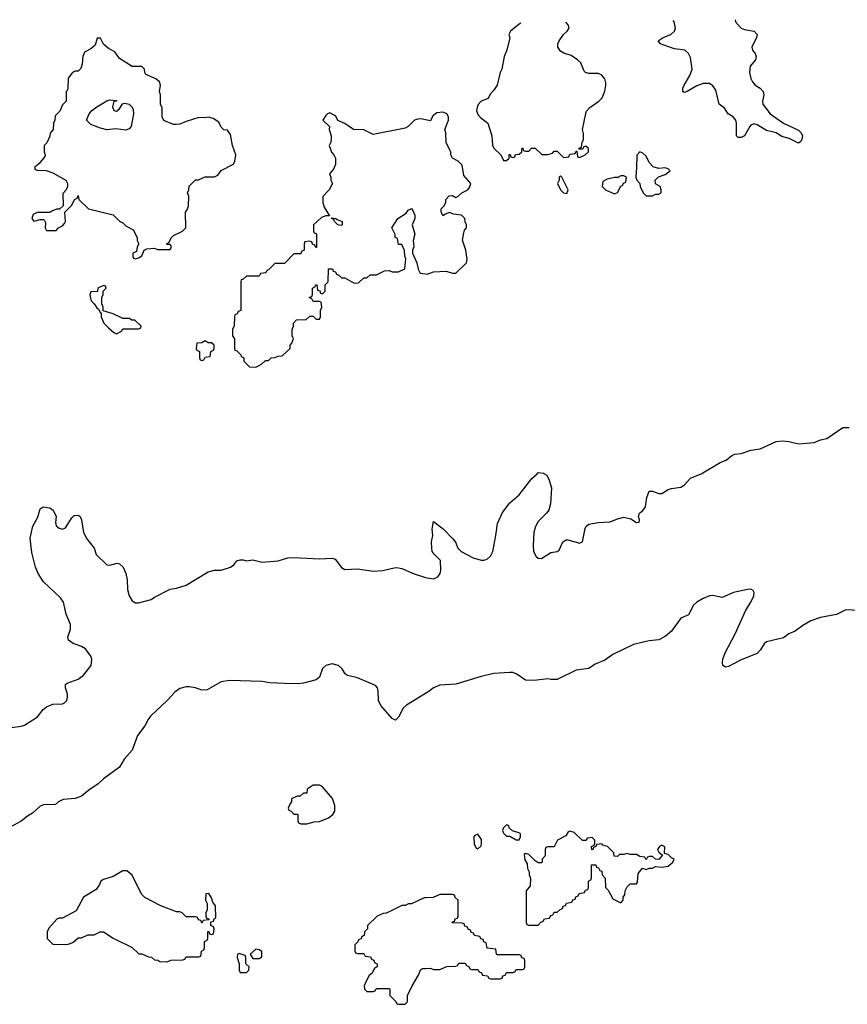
# Model space of a CAD drawing. Header units: inches. Extents: x 2528705 to 2676837, y 911742 to 1023252.
# Tile 101 of 143: x 2577441 to 2582659, y 1016654 to 1022863. Entities that reach past the tile are written whole.
import ezdxf

# ---------------------------------------------------------------- set-up
doc = ezdxf.new("R2010")
doc.units = ezdxf.units.IN
doc.header["$MEASUREMENT"] = 0
for name, color, linetype in [('C5071', 7, 'Continuous'), ('C5072', 7, 'Continuous'), ('C5081', 7, 'Continuous'), ('C5082', 7, 'Continuous')]:
    doc.layers.add(name, color=color, linetype=linetype)

msp = doc.modelspace()

# ---------------------------------------------------------------- linework, layer by layer
at = {"layer": 'C5071', "color": 5}
for points, elevation in [([(2577390, 1018399.3), (2577450, 1018407.4), (2577470, 1018414.9), (2577552.2, 1018467.8), (2577588, 1018512), (2577609.7, 1018530.3), (2577650, 1018546.7), (2577710, 1018548.5), (2577724.2, 1018555.8), (2577737, 1018570), (2577742.9, 1018590), (2577742, 1018610), (2577729.2, 1018650), (2577729.4, 1018670.6), (2577740.9, 1018679.1), (2577810, 1018704.9), (2577843.7, 1018730), (2577891.2, 1018790), (2577895.6, 1018830), (2577889.7, 1018850), (2577854.9, 1018894.9), (2577830, 1018911.1), (2577777.2, 1018930), (2577749.3, 1018950), (2577744.5, 1018970), (2577761, 1019019), (2577761.7, 1019050), (2577734.3, 1019114.3), (2577716.4, 1019190), (2577697.7, 1019217.7), (2577590, 1019318.4), (2577558, 1019370), (2577539.6, 1019410), (2577517.2, 1019502.8), (2577507.2, 1019592.8), (2577522.7, 1019670), (2577554.5, 1019725.5), (2577570, 1019778), (2577589.4, 1019790.6), (2577630, 1019784.7), (2577652, 1019770), (2577671.3, 1019730), (2577666.8, 1019693.2), (2577670.9, 1019670.9), (2577690, 1019656), (2577710, 1019651), (2577730, 1019658), (2577770, 1019722), (2577784.7, 1019735.3), (2577810, 1019738), (2577822, 1019730), (2577831, 1019710), (2577842, 1019630), (2577864.7, 1019590), (2577910, 1019531.3), (2577922.8, 1019490), (2577990, 1019426), (2578010, 1019422.8), (2578054.8, 1019434.8), (2578070.9, 1019430.9), (2578092, 1019410), (2578110.7, 1019370.7), (2578118.8, 1019330), (2578120.7, 1019270), (2578130.8, 1019230), (2578150, 1019198), (2578170, 1019186), (2578190, 1019186), (2578270, 1019206.8), (2578290, 1019221), (2578390, 1019271), (2578430, 1019278), (2578490, 1019298), (2578630, 1019381), (2578669.3, 1019390.7), (2578710, 1019391), (2578770, 1019411), (2578790, 1019426), (2578810, 1019450.7), (2578830, 1019457.3), (2578850, 1019457.3), (2578870, 1019450.7), (2578910, 1019456.3), (2578970, 1019441.3), (2579069.6, 1019450.4), (2579131.6, 1019468.4), (2579170, 1019471.7), (2579330, 1019463.1), (2579410, 1019467.3), (2579430, 1019461), (2579468.6, 1019408.6), (2579490, 1019396.3), (2579570, 1019400.4), (2579670, 1019385.3), (2579729.6, 1019390.4), (2579810, 1019408), (2579830, 1019406), (2579850, 1019401.6), (2579928.1, 1019368.1), (2580000, 1019345.8)], 60), ([(2580000, 1018613.7), (2579879.6, 1018540.4), (2579858.3, 1018521.7), (2579830, 1018465.2), (2579810, 1018446), (2579790, 1018457), (2579718.3, 1018538.3), (2579703.6, 1018570), (2579701.6, 1018630), (2579695.6, 1018650), (2579684.7, 1018664.7), (2579570, 1018713.5), (2579507.1, 1018727.1), (2579495.1, 1018735.1), (2579470.7, 1018770.7), (2579450, 1018789.7), (2579410, 1018801.5), (2579370.6, 1018790), (2579350, 1018771.6), (2579330, 1018717.2), (2579310, 1018699.5), (2579230, 1018679.6), (2579190, 1018675.6), (2579110, 1018677), (2579018.4, 1018681.6), (2578970, 1018689.7), (2578764.5, 1018695.5), (2578710, 1018686.6), (2578623.4, 1018636.6), (2578590, 1018634), (2578548.8, 1018648.8), (2578510, 1018656.4), (2578490, 1018656.8), (2578450, 1018645), (2578418, 1018622), (2578370.2, 1018570), (2578265.5, 1018470), (2578250.2, 1018450), (2578230.1, 1018409.9), (2578183.9, 1018350), (2578150, 1018257.2), (2578099.9, 1018200.1), (2578070, 1018149), (2577970, 1018076), (2577936.1, 1018043.9), (2577876.1, 1018003.9), (2577830, 1017966.6), (2577790, 1017952.3), (2577714.6, 1017945.4), (2577684.7, 1017930), (2577666, 1017914), (2577590, 1017912), (2577570, 1017902.7), (2577521.3, 1017858.7), (2577490, 1017840.9), (2577450, 1017809.4), (2577381, 1017770)], 60), ([(2580000, 1017326.2), (2579990, 1017326), (2579911.6, 1017288.4), (2579892.7, 1017287.3), (2579870, 1017278), (2579850, 1017278), (2579779.6, 1017240.4), (2579751.6, 1017228.4), (2579732.7, 1017227.3), (2579694, 1017210), (2579634, 1017150), (2579634, 1017130), (2579614, 1017110), (2579612.7, 1017087.3), (2579598, 1017082), (2579592.7, 1017067.3), (2579578, 1017062), (2579572.7, 1017047.3), (2579554, 1017030), (2579554, 1016990), (2579558, 1016978), (2579570, 1016974), (2579610, 1016974), (2579618, 1016958), (2579652.7, 1016952.7), (2579658, 1016938), (2579672.7, 1016932.7), (2579678, 1016918), (2579694, 1016910), (2579694, 1016890), (2579678, 1016882), (2579662, 1016850), (2579644.7, 1016835.3), (2579623.6, 1016796.4), (2579612, 1016770), (2579614, 1016750), (2579630, 1016734), (2579670, 1016734), (2579682, 1016738), (2579686, 1016750), (2579692.7, 1016752.7), (2579770, 1016754), (2579774, 1016750), (2579774, 1016710), (2579812.7, 1016672.7), (2579818, 1016658), (2579830, 1016654), (2579870, 1016654), (2579886, 1016670), (2579886, 1016710), (2579915.3, 1016770), (2579958, 1016842), (2579968.4, 1016871.6), (2579980.4, 1016879.6), (2580000, 1016880.5)], 80)]:
    msp.add_lwpolyline(points, dxfattribs=dict(at, elevation=elevation))
at = {"layer": 'C5071', "color": 5, "elevation": 80}
for points in [[(2579330, 1018035.3), (2579290, 1018035.3), (2579254, 1018010), (2579250, 1017986), (2579230, 1017986), (2579210, 1017966), (2579190, 1017966), (2579154, 1017950), (2579154, 1017930), (2579143.6, 1017916.4), (2579134, 1017890), (2579138, 1017878), (2579152.7, 1017872.7), (2579170, 1017854), (2579190, 1017854), (2579194, 1017850), (2579194, 1017810), (2579198, 1017798), (2579212.7, 1017792.7), (2579250, 1017792), (2579296.4, 1017803.6), (2579330, 1017806), (2579388, 1017830), (2579415.3, 1017850), (2579428.4, 1017871.6), (2579428.4, 1017908.4), (2579412.1, 1017952.1), (2579348.4, 1018028.4)], [(2578116.4, 1017496.4), (2578090, 1017495.3), (2578030, 1017459), (2577970, 1017442), (2577952, 1017430), (2577944.7, 1017410), (2577922, 1017378), (2577842, 1017330), (2577796.9, 1017243.1), (2577710, 1017198), (2577690, 1017198), (2577674, 1017190), (2577625.4, 1017134.6), (2577614, 1017110), (2577614, 1017070), (2577650, 1017034), (2577730, 1017032), (2577747.3, 1017032.7), (2577776.4, 1017043.6), (2577810, 1017074), (2577830, 1017074), (2577870, 1017092), (2577910, 1017092), (2577948.4, 1017111.6), (2577970, 1017111.3), (2578030, 1017072), (2578150, 1017012), (2578192.7, 1016972.7), (2578211.6, 1016971.6), (2578252.7, 1016952.7), (2578271.6, 1016951.6), (2578290, 1016934), (2578311.6, 1016931.6), (2578323.6, 1016923.6), (2578370, 1016922), (2578392.7, 1016932.7), (2578470, 1016934), (2578482, 1016938), (2578490, 1016954), (2578570, 1016954), (2578582, 1016958), (2578586, 1016990), (2578602, 1016998), (2578606, 1017010), (2578606, 1017050), (2578622, 1017058), (2578626, 1017070), (2578627.3, 1017112.7), (2578632.7, 1017112.7), (2578638, 1017098), (2578650, 1017094), (2578662, 1017098), (2578666, 1017130), (2578662, 1017142), (2578646, 1017150), (2578646, 1017174), (2578662, 1017178), (2578667.3, 1017192.7), (2578678, 1017202), (2578674.6, 1017274.6), (2578658, 1017298), (2578650, 1017326), (2578633.6, 1017353.6), (2578614, 1017350), (2578612, 1017310), (2578622, 1017290), (2578622, 1017250), (2578614, 1017230), (2578614, 1017210), (2578618, 1017198), (2578632.7, 1017192.7), (2578634, 1017186), (2578598, 1017182), (2578590, 1017166), (2578582, 1017182), (2578567.3, 1017187.3), (2578562, 1017202), (2578550, 1017206), (2578490, 1017206), (2578466, 1017230), (2578450, 1017238), (2578430, 1017238), (2578330, 1017275.3), (2578230, 1017328), (2578209.1, 1017349.1), (2578150, 1017468)], [(2578930, 1017002), (2578894, 1016970), (2578910, 1016942), (2578950, 1016942), (2578967.3, 1016952.7), (2578967.3, 1016987.3), (2578950, 1016998)], [(2578824.7, 1016975.3), (2578814, 1016970), (2578812, 1016950), (2578824.7, 1016910), (2578824.7, 1016870), (2578830, 1016854), (2578870, 1016854), (2578886, 1016870), (2578888, 1016890), (2578866, 1016910), (2578866, 1016950), (2578862, 1016962)]]:
    msp.add_lwpolyline(points, close=True, dxfattribs=at)
at = {"layer": 'C5072', "color": 5, "elevation": 80}
for points in [[(2577950, 1022746), (2577930, 1022746), (2577916.9, 1022703.1), (2577890, 1022678), (2577850, 1022658), (2577838, 1022630), (2577835.3, 1022584.7), (2577825.4, 1022554.6), (2577810, 1022538), (2577790, 1022538), (2577774, 1022530), (2577746, 1022494), (2577744.7, 1022430), (2577742, 1022418), (2577734, 1022410), (2577734, 1022350), (2577710, 1022326), (2577694, 1022286), (2577663.6, 1022256.4), (2577662, 1022230), (2577654, 1022210), (2577652, 1022170), (2577632.7, 1022147.3), (2577631.6, 1022128.4), (2577612.7, 1022087.3), (2577594, 1022070), (2577594, 1022030), (2577602, 1022010), (2577599.6, 1022000.4), (2577563.6, 1021956.4), (2577534, 1021930), (2577538, 1021918), (2577550, 1021914), (2577607.3, 1021912.7), (2577650, 1021898), (2577732, 1021850), (2577742, 1021830), (2577742, 1021810), (2577734, 1021790), (2577712.7, 1021767.3), (2577714, 1021690), (2577692, 1021668), (2577672.7, 1021667.3), (2577643.6, 1021656.4), (2577630, 1021646), (2577550, 1021648), (2577525.4, 1021634.6), (2577518, 1021610), (2577530, 1021592), (2577570, 1021602), (2577590, 1021602), (2577596.9, 1021596.9), (2577603.6, 1021583.6), (2577602, 1021550), (2577610, 1021534), (2577670, 1021534), (2577686, 1021550), (2577710, 1021562), (2577723.1, 1021576.9), (2577728.7, 1021590), (2577726, 1021650), (2577770, 1021694), (2577786, 1021730), (2577802, 1021738), (2577810, 1021754), (2577814, 1021730), (2577874, 1021670), (2578030, 1021631.3), (2578070, 1021592), (2578090, 1021582), (2578110, 1021562), (2578156.9, 1021536.9), (2578182, 1021490), (2578182, 1021470), (2578191.3, 1021448.7), (2578182, 1021430), (2578178, 1021402), (2578154, 1021390), (2578154, 1021370), (2578158, 1021358), (2578170, 1021354), (2578190, 1021362), (2578210, 1021374), (2578226, 1021410), (2578243.1, 1021416.9), (2578290, 1021422), (2578310, 1021414), (2578390, 1021414), (2578396.4, 1021423.6), (2578396.4, 1021436.4), (2578390, 1021446), (2578370, 1021446), (2578366, 1021450), (2578382, 1021458), (2578398, 1021490), (2578410, 1021502), (2578468, 1021530), (2578488, 1021550), (2578486, 1021650), (2578496.4, 1021663.6), (2578506, 1021690), (2578508, 1021750), (2578498, 1021770), (2578508, 1021790), (2578510, 1021814), (2578550, 1021852), (2578567.3, 1021852.7), (2578610, 1021872), (2578668.4, 1021871.6), (2578690, 1021882), (2578710, 1021912), (2578788.4, 1021951.6), (2578798, 1021970), (2578804, 1022010), (2578782, 1022070), (2578770, 1022138), (2578750, 1022166), (2578728.4, 1022168.4), (2578710, 1022186), (2578696.5, 1022216.5), (2578660.2, 1022240.2), (2578630, 1022248.7), (2578610, 1022244), (2578570, 1022245.2), (2578490, 1022221.2), (2578450, 1022204), (2578430, 1022202), (2578410, 1022202), (2578350, 1022228), (2578338, 1022250), (2578338, 1022310), (2578328.7, 1022328.7), (2578329, 1022390), (2578322, 1022410), (2578328, 1022450), (2578322, 1022470), (2578298, 1022490), (2578236.4, 1022516.4), (2578228.7, 1022530), (2578228, 1022550), (2578210, 1022568), (2578150, 1022568), (2578070, 1022618), (2578040.4, 1022660.4), (2578000.2, 1022680.2), (2577968.9, 1022708.9)], [(2578050, 1022286), (2578070, 1022301), (2578088.7, 1022331.3), (2578104, 1022336), (2578131.3, 1022330), (2578150.6, 1022310.6), (2578156.8, 1022296.8), (2578158.8, 1022270), (2578142.8, 1022190), (2578130, 1022174), (2578110, 1022166), (2578046.4, 1022173.6), (2577990, 1022169.3), (2577950, 1022179), (2577890, 1022202), (2577862, 1022230), (2577878, 1022270), (2577895.3, 1022290), (2577926.8, 1022313.2), (2577990, 1022351), (2578010, 1022358), (2578050, 1022354), (2578051.3, 1022348.7), (2578034, 1022346), (2578026.8, 1022313.2), (2578034, 1022290)], [(2579470, 1021566), (2579446, 1021570), (2579426, 1021590), (2579422, 1021602), (2579410, 1021606), (2579406, 1021614), (2579434, 1021610), (2579442, 1021602), (2579474, 1021590), (2579474, 1021570)], [(2577970, 1021186), (2577934, 1021170), (2577932, 1021148), (2577890, 1021146), (2577882, 1021130), (2577886.4, 1021106.4), (2577892, 1021090), (2577911.1, 1021071.1), (2577926, 1021046), (2577938, 1021038), (2577950, 1021014), (2577954, 1021014), (2577954, 1020990), (2577972, 1020950), (2577999.6, 1020919.6), (2578034, 1020890), (2578050, 1020882), (2578082, 1020898), (2578090, 1020914), (2578190, 1020914), (2578202, 1020918), (2578206, 1020930), (2578167.3, 1020967.3), (2578148.4, 1020968.4), (2578130, 1020978), (2578090, 1020978), (2578030, 1021008.7), (2577966, 1021026), (2577966, 1021050), (2577958, 1021070), (2577958, 1021110), (2577966, 1021130), (2577966, 1021150), (2577986, 1021170), (2577982, 1021182)], [(2578610, 1020838), (2578590, 1020826), (2578558, 1020822), (2578554, 1020790), (2578558, 1020778), (2578574, 1020770), (2578574, 1020730), (2578578, 1020718), (2578590, 1020714), (2578602, 1020718), (2578610, 1020734), (2578642, 1020738), (2578646, 1020770), (2578662, 1020778), (2578666, 1020790), (2578666, 1020810), (2578650, 1020826), (2578630, 1020826)]]:
    msp.add_lwpolyline(points, close=True, dxfattribs=at)
msp.add_lwpolyline([(2580000, 1022231.6), (2579970, 1022237.2), (2579950, 1022236), (2579930, 1022229), (2579890, 1022188.7), (2579870, 1022179), (2579670, 1022139), (2579610, 1022168.7), (2579546, 1022170), (2579490, 1022208), (2579447.3, 1022227.3), (2579434.6, 1022254.6), (2579395.3, 1022275.3), (2579382, 1022270), (2579370, 1022258), (2579352, 1022230), (2579394, 1022190), (2579392, 1022170), (2579404.7, 1022130), (2579404.7, 1022110), (2579402, 1022090), (2579392, 1022070), (2579406.4, 1022026.4), (2579422, 1022010), (2579432, 1021990), (2579432, 1021950), (2579419.8, 1021920.2), (2579394, 1021890), (2579402, 1021870), (2579402, 1021850), (2579412, 1021830), (2579392, 1021790), (2579351.6, 1021748.4), (2579351, 1021710), (2579360.7, 1021680.7), (2579394, 1021626), (2579370, 1021626), (2579343.6, 1021616.4), (2579294, 1021570), (2579294, 1021530), (2579298, 1021518), (2579310, 1021514), (2579312.7, 1021507.3), (2579312.7, 1021427.3), (2579307.3, 1021427.3), (2579302, 1021442), (2579287.3, 1021447.3), (2579282, 1021462), (2579266, 1021466), (2579238, 1021462), (2579234, 1021450), (2579234, 1021410), (2579218, 1021402), (2579212.7, 1021387.3), (2579170, 1021386), (2579110, 1021326), (2579050, 1021326), (2579010, 1021286), (2578998, 1021282), (2578992.7, 1021267.3), (2578958, 1021262), (2578950, 1021246), (2578870, 1021246), (2578850, 1021226), (2578838, 1021222), (2578834, 1021210), (2578834, 1021030), (2578818, 1021022), (2578812.7, 1021007.3), (2578798, 1021002), (2578794, 1020990), (2578792.7, 1020932.7), (2578782, 1020910), (2578782, 1020870), (2578794, 1020850), (2578794, 1020790), (2578798, 1020778), (2578810, 1020774), (2578834, 1020750), (2578838, 1020738), (2578854, 1020730), (2578854, 1020710), (2578890, 1020674), (2578930, 1020672), (2578950, 1020682), (2578966, 1020690), (2578990, 1020714), (2579010, 1020714), (2579026, 1020730), (2579050, 1020732), (2579070, 1020742), (2579096.4, 1020743.6), (2579146, 1020790), (2579146, 1020810), (2579156.4, 1020823.6), (2579166, 1020850), (2579158, 1020870), (2579158, 1020910), (2579166, 1020930), (2579166, 1020950), (2579186, 1020970), (2579247.3, 1020972.7), (2579270, 1020994), (2579290, 1020994), (2579310, 1020974), (2579330, 1020974), (2579338, 1020990), (2579338, 1021030), (2579346, 1021050), (2579342, 1021082), (2579330, 1021086), (2579290, 1021086), (2579282, 1021102), (2579266, 1021110), (2579282, 1021118), (2579286, 1021130), (2579286, 1021170), (2579302, 1021178), (2579310, 1021194), (2579314, 1021190), (2579318, 1021158), (2579332.7, 1021152.7), (2579338, 1021138), (2579350, 1021134), (2579366, 1021150), (2579366, 1021190), (2579386, 1021210), (2579387.3, 1021292.7), (2579412.7, 1021292.7), (2579418, 1021278), (2579432.7, 1021272.7), (2579438, 1021258), (2579452.7, 1021252.7), (2579470, 1021234), (2579490, 1021234), (2579550, 1021202), (2579576.4, 1021203.6), (2579610, 1021234), (2579630, 1021234), (2579650, 1021254), (2579690, 1021254), (2579740.4, 1021279.6), (2579770, 1021282), (2579790, 1021272), (2579830, 1021272), (2579868, 1021292), (2579875.3, 1021355.3), (2579868.4, 1021371.6), (2579867.3, 1021407.3), (2579850, 1021446), (2579830, 1021446), (2579822, 1021482), (2579808.4, 1021488.4), (2579807.3, 1021507.3), (2579786, 1021550), (2579824, 1021610), (2579877, 1021643), (2579890, 1021662), (2579910, 1021672), (2579919.8, 1021659.8), (2579931, 1021631), (2579931, 1021610), (2579916, 1021570), (2579931.3, 1021510), (2579921, 1021470), (2579924.7, 1021430), (2579918, 1021410), (2579918, 1021390), (2579944.7, 1021330), (2579952, 1021290), (2579965.4, 1021265.4), (2580000, 1021259.7)], dxfattribs=at)
at = {"layer": 'C5081', "color": 5}
for points, elevation in [([(2580000, 1019345.8), (2580010, 1019342.7), (2580050, 1019337.4), (2580077.6, 1019350), (2580092.6, 1019370), (2580096.9, 1019390), (2580093.4, 1019453.4), (2580052.9, 1019492.9), (2580042, 1019510), (2580038.4, 1019530), (2580037, 1019570), (2580045.1, 1019610), (2580040.9, 1019650), (2580050, 1019698), (2580110, 1019651.3), (2580171, 1019590), (2580187.5, 1019567.5), (2580202.8, 1019530), (2580224, 1019510), (2580298.8, 1019470), (2580350, 1019454.6), (2580370, 1019454.9), (2580390, 1019463.1), (2580410, 1019480.4), (2580423.5, 1019510), (2580443.5, 1019610), (2580453.1, 1019686.9), (2580484.1, 1019755.9), (2580530, 1019816), (2580590, 1019866), (2580669.2, 1019970), (2580702.5, 1020000)], 60), ([(2580748.9, 1020000), (2580764.7, 1019990), (2580779.8, 1019959.8), (2580794, 1019910), (2580787.3, 1019810), (2580777.3, 1019770), (2580762.8, 1019750), (2580710, 1019699.5), (2580692.1, 1019667.9), (2580683.2, 1019630), (2580677.3, 1019550), (2580680.2, 1019510), (2580697.1, 1019477.1), (2580710, 1019467.6), (2580730, 1019465.5), (2580790, 1019502.3), (2580829.7, 1019510.3), (2580842.5, 1019517.5), (2580865.6, 1019570), (2580890, 1019585.5), (2580970, 1019561.6), (2580989, 1019570), (2581006, 1019654), (2581011.7, 1019668.3), (2581030, 1019682), (2581087.2, 1019692.8), (2581164.1, 1019695.9), (2581210, 1019716.3), (2581250, 1019724.9), (2581294.4, 1019714.4), (2581330, 1019692), (2581346, 1019694), (2581348, 1019710), (2581342, 1019730), (2581349, 1019750), (2581370, 1019767.3), (2581387, 1019790), (2581394, 1019850), (2581410, 1019890.7), (2581430, 1019890.7), (2581470, 1019874), (2581490, 1019874.8), (2581530, 1019900.7), (2581550, 1019907.3), (2581610, 1019914), (2581630, 1019926.8), (2581670, 1019971), (2581730, 1019996.3), (2581736.4, 1020000)], 60), ([(2582730, 1019137), (2582650, 1019141.2), (2582590, 1019112.7), (2582490, 1019092.3), (2582428.5, 1019071.5), (2582377.6, 1019042.4), (2582330, 1019006.6), (2582290.6, 1018989.4), (2582255.5, 1018964.5), (2582150, 1018939.5), (2582133.8, 1018926.2), (2582111.8, 1018888.2), (2582090, 1018867), (2581990, 1018827), (2581910, 1018784.5), (2581890, 1018779.3), (2581874, 1018790), (2581872.7, 1018810), (2581874.5, 1018830), (2581887.6, 1018870), (2581950.8, 1018989.2), (2582019.6, 1019140.4), (2582050.9, 1019190), (2582068.4, 1019230), (2582071, 1019251), (2582064.2, 1019264.2), (2582050.9, 1019270.9), (2582030, 1019270.7), (2581942, 1019250), (2581870, 1019219.6), (2581810, 1019231.8), (2581790, 1019230.7), (2581750, 1019213.6), (2581710, 1019189.8), (2581688.9, 1019171.1), (2581658.4, 1019110), (2581610, 1019089.7), (2581550, 1019008), (2581510, 1018974), (2581470, 1018952), (2581410, 1018946.3), (2581310, 1018922.4), (2581180.5, 1018859.5), (2581130, 1018823.6), (2581070, 1018798.4), (2581030, 1018771.8), (2580950, 1018762), (2580830, 1018701.2), (2580790, 1018701.2), (2580770, 1018706), (2580684.5, 1018695.5), (2580630, 1018698), (2580575.1, 1018735.1), (2580550, 1018745.4), (2580530, 1018747.2), (2580430, 1018739.1), (2580350, 1018720.9), (2580190, 1018672.3), (2580090, 1018665.6), (2580050.3, 1018649.7), (2580026.8, 1018630), (2580000, 1018613.7)], 60), ([(2580000, 1016880.5), (2580030, 1016882), (2580050, 1016874), (2580090, 1016874), (2580132.7, 1016892.7), (2580190, 1016894), (2580202, 1016898), (2580210, 1016914), (2580250, 1016914), (2580258, 1016898), (2580272.7, 1016892.7), (2580278, 1016878), (2580290, 1016874), (2580330, 1016874), (2580338, 1016858), (2580352.7, 1016852.7), (2580358, 1016838), (2580390, 1016834), (2580398, 1016818), (2580410, 1016814), (2580470, 1016814), (2580482, 1016818), (2580487.3, 1016832.7), (2580502, 1016838), (2580510, 1016854), (2580550, 1016854), (2580562, 1016858), (2580570, 1016874), (2580610, 1016874), (2580622, 1016878), (2580626, 1016890), (2580626, 1016930), (2580622, 1016942), (2580607.3, 1016947.3), (2580602, 1016962), (2580590, 1016966), (2580450, 1016966), (2580446, 1016970), (2580442, 1017002), (2580387.3, 1017007.3), (2580382, 1017042), (2580367.3, 1017047.3), (2580362, 1017062), (2580347.3, 1017067.3), (2580342, 1017082), (2580307.3, 1017087.3), (2580302, 1017102), (2580287.3, 1017107.3), (2580282, 1017122), (2580267.3, 1017127.3), (2580262, 1017142), (2580247.3, 1017147.3), (2580242, 1017162), (2580230, 1017166), (2580167.3, 1017167.3), (2580170, 1017174), (2580182, 1017178), (2580187.3, 1017192.7), (2580202, 1017198), (2580206, 1017210), (2580206, 1017310), (2580187.3, 1017327.3), (2580182, 1017342), (2580170, 1017346), (2580090, 1017346), (2580047.3, 1017327.3), (2580000, 1017326.2)], 80)]:
    msp.add_lwpolyline(points, dxfattribs=dict(at, elevation=elevation))
at = {"layer": 'C5081', "color": 5, "elevation": 80}
for points in [[(2580510, 1017786), (2580490, 1017766), (2580484.7, 1017750), (2580490, 1017734), (2580510, 1017714), (2580530, 1017714), (2580570, 1017692), (2580590, 1017692), (2580599, 1017710), (2580598, 1017730), (2580593.6, 1017733.6), (2580547.3, 1017747.3), (2580527.3, 1017767.3), (2580522, 1017782)], [(2580910, 1017746), (2580898, 1017742), (2580883.6, 1017716.4), (2580831.6, 1017688.4), (2580810, 1017646), (2580770, 1017646), (2580758, 1017642), (2580754, 1017630), (2580754, 1017590), (2580734, 1017570), (2580734, 1017550), (2580730, 1017546), (2580710, 1017546), (2580690, 1017558), (2580650, 1017598), (2580630, 1017606), (2580622, 1017598), (2580625.4, 1017565.4), (2580639.6, 1017539.6), (2580642, 1017510), (2580652, 1017490), (2580652, 1017470), (2580662, 1017450), (2580659.6, 1017400.4), (2580634, 1017370), (2580634, 1017170), (2580638, 1017158), (2580650, 1017154), (2580710, 1017154), (2580727.3, 1017172.7), (2580742, 1017178), (2580750, 1017194), (2580782, 1017198), (2580787.3, 1017212.7), (2580802, 1017218), (2580810, 1017234), (2580830, 1017234), (2580847.3, 1017252.7), (2580862, 1017258), (2580867.3, 1017272.7), (2580882, 1017278), (2580887.3, 1017292.7), (2580922, 1017298), (2580927.3, 1017312.7), (2580942, 1017318), (2580947.3, 1017332.7), (2580962, 1017338), (2580967.3, 1017352.7), (2581002, 1017358), (2581007.3, 1017372.7), (2581022, 1017378), (2581026, 1017390), (2581026, 1017430), (2581042, 1017438), (2581046, 1017450), (2581046, 1017534), (2581072.7, 1017532.7), (2581078, 1017518), (2581090, 1017514), (2581098, 1017498), (2581110, 1017494), (2581114, 1017470), (2581132, 1017450), (2581134, 1017390), (2581150, 1017374), (2581179.6, 1017319.6), (2581230, 1017294), (2581246, 1017310), (2581246, 1017330), (2581256.4, 1017343.6), (2581258, 1017370), (2581270, 1017394), (2581290, 1017414), (2581330, 1017414), (2581336.4, 1017423.6), (2581340.4, 1017479.6), (2581367.3, 1017512.7), (2581390, 1017504.7), (2581410, 1017512), (2581430, 1017512), (2581450, 1017522), (2581490, 1017518), (2581530, 1017524.7), (2581558, 1017550), (2581566, 1017570), (2581550, 1017578), (2581530, 1017598), (2581506, 1017606), (2581507.3, 1017647.3), (2581490, 1017658), (2581474, 1017650), (2581462, 1017630), (2581470, 1017614), (2581494, 1017594), (2581470, 1017568), (2581448.4, 1017568.4), (2581430, 1017586), (2581410, 1017586), (2581398, 1017582), (2581390, 1017566), (2581382, 1017582), (2581350, 1017586), (2581330, 1017598), (2581290, 1017598), (2581270, 1017606), (2581250, 1017598), (2581222, 1017598), (2581210, 1017586), (2581188.4, 1017588.4), (2581186, 1017610), (2581146, 1017650), (2581118, 1017658), (2581110, 1017666), (2581078, 1017662), (2581074, 1017650), (2581058, 1017642), (2581054, 1017630), (2581047.3, 1017627.3), (2581046, 1017650), (2581062, 1017658), (2581066, 1017670), (2581066, 1017690), (2581050, 1017706), (2581018, 1017702), (2581012.7, 1017687.3), (2580990, 1017686), (2580936.4, 1017736.4)], [(2580330, 1017726), (2580310, 1017718), (2580304.7, 1017710), (2580305.4, 1017665.4), (2580318, 1017638), (2580330, 1017634), (2580350, 1017654), (2580353.2, 1017670), (2580352.5, 1017692.5)]]:
    msp.add_lwpolyline(points, close=True, dxfattribs=at)
at = {"layer": 'C5082', "color": 5}
for points, elevation in [([(2580600.4, 1022841.8), (2580590, 1022835.3), (2580536, 1022790), (2580524.7, 1022770), (2580530.9, 1022749.1), (2580511, 1022670), (2580496, 1022630), (2580481, 1022550), (2580471, 1022530), (2580450.7, 1022449.3), (2580430, 1022418), (2580406.4, 1022393.6), (2580394.4, 1022365.6), (2580350, 1022348), (2580331.1, 1022328.9), (2580324.7, 1022310), (2580321, 1022290), (2580330, 1022264.7), (2580345.2, 1022245.2), (2580391.3, 1022210), (2580418, 1022130), (2580422, 1022070), (2580432, 1022050), (2580474, 1022010), (2580490, 1021974), (2580510, 1021974), (2580526, 1021990), (2580527.3, 1022012.7), (2580532.7, 1022012.7), (2580538, 1021998), (2580550, 1021994), (2580562, 1021998), (2580567.3, 1022012.7), (2580590, 1022014), (2580606, 1022030), (2580606, 1022050), (2580610, 1022054), (2580618, 1022038), (2580630, 1022034), (2580650, 1022034), (2580668.4, 1022051.6), (2580690, 1022052), (2580732.7, 1022012.7), (2580770, 1022012), (2580799, 1022021), (2580810, 1022034), (2580830, 1022034), (2580870, 1021994), (2580902, 1021998), (2580910, 1022014), (2580942, 1022018), (2580950, 1022034), (2580954, 1022034), (2580958, 1021998), (2580970, 1021994), (2581006, 1022010), (2581026, 1022030), (2581026, 1022050), (2581010, 1022066), (2580998, 1022062), (2580990, 1022046), (2580966, 1022046), (2580967.3, 1022052.7), (2580982, 1022058), (2580986, 1022090), (2580994.6, 1022105.4), (2580994.6, 1022145.4), (2580988.7, 1022170), (2581009.1, 1022270.9), (2581014.6, 1022285.4), (2581035.3, 1022310), (2581091.9, 1022348.1), (2581112.7, 1022370), (2581130, 1022412), (2581136.9, 1022450), (2581135.3, 1022464.7), (2581129.3, 1022490), (2581110, 1022512.7), (2581090, 1022522.7), (2581030, 1022523.7), (2581008, 1022530), (2580999, 1022539), (2580979, 1022590), (2580957.2, 1022610), (2580917.6, 1022637.6), (2580872.1, 1022652.1), (2580850, 1022665.2), (2580833.2, 1022690), (2580833.2, 1022710), (2580842.7, 1022730), (2580869.3, 1022770), (2580892.7, 1022790), (2580906, 1022810), (2580899.3, 1022830), (2580884.6, 1022846.2)], 80), ([(2581951.2, 1022862.8), (2581952.7, 1022850), (2581990.2, 1022810.2), (2582010, 1022800.9), (2582070.7, 1022790), (2582090.3, 1022770.3), (2582086, 1022750), (2582056.4, 1022690), (2582060.5, 1022670), (2582077.1, 1022650), (2582084.4, 1022630), (2582079.3, 1022610), (2582046, 1022570), (2582042.6, 1022530), (2582050, 1022491), (2582061.1, 1022470), (2582077.6, 1022450), (2582108.4, 1022430), (2582129, 1022409), (2582133.4, 1022390), (2582123.2, 1022350), (2582126.2, 1022330), (2582173.1, 1022270), (2582256, 1022210), (2582350, 1022166.3), (2582368.4, 1022150), (2582377.1, 1022130), (2582372.8, 1022110), (2582364.7, 1022095.3), (2582350, 1022083.5), (2582292.7, 1022112.7), (2582245.5, 1022125.5), (2582210, 1022149.7), (2582150, 1022163.5), (2582090, 1022200.7), (2582070, 1022206.2), (2582050, 1022197.2), (2582044.2, 1022190), (2582010, 1022131.2), (2581990, 1022119.3), (2581970, 1022120.4), (2581960.4, 1022130), (2581959.8, 1022210), (2581955.1, 1022230), (2581938.4, 1022250), (2581906.6, 1022270), (2581884.4, 1022304.4), (2581851.1, 1022331.1), (2581830, 1022419), (2581810, 1022446.6), (2581790, 1022460.9), (2581750, 1022461.3), (2581710, 1022446), (2581650, 1022409.7), (2581630, 1022403.6), (2581620.9, 1022410), (2581622.3, 1022430), (2581629.8, 1022450), (2581666.2, 1022510), (2581680.7, 1022550), (2581670, 1022625.2), (2581657.6, 1022650), (2581634.5, 1022670), (2581570, 1022678.3), (2581550, 1022685), (2581481.2, 1022710), (2581467, 1022730), (2581498, 1022750), (2581546.6, 1022770), (2581569.4, 1022790), (2581575.1, 1022810), (2581566, 1022850), (2581561.7, 1022856.7)], 60), ([(2580000, 1021259.7), (2580010, 1021258), (2580050, 1021272), (2580130, 1021278), (2580170, 1021264.7), (2580190, 1021264.7), (2580258, 1021330), (2580262, 1021350), (2580254, 1021410), (2580232.9, 1021472.9), (2580240.2, 1021519.8), (2580245.2, 1021534.8), (2580258, 1021550), (2580258, 1021570), (2580248.9, 1021588.9), (2580248, 1021610), (2580226, 1021630), (2580176.4, 1021636.4), (2580150, 1021646), (2580123.6, 1021636.4), (2580110, 1021626), (2580098, 1021650), (2580098, 1021670), (2580114, 1021686), (2580128, 1021710), (2580128, 1021730), (2580148.7, 1021751.3), (2580170, 1021754), (2580190, 1021742), (2580206, 1021750), (2580228.4, 1021771.6), (2580266, 1021790), (2580276.4, 1021803.6), (2580286, 1021830), (2580240.4, 1021880.4), (2580230, 1021946), (2580206, 1021970), (2580168.7, 1021988.7), (2580158, 1022010), (2580158, 1022030), (2580130, 1022086), (2580128, 1022150), (2580122, 1022170), (2580144, 1022230), (2580144, 1022250), (2580134, 1022270), (2580110, 1022279.3), (2580070, 1022276), (2580044.5, 1022255.5), (2580030, 1022226), (2580000, 1022231.6)], 80), ([(2581736.4, 1020000), (2581858, 1020070), (2581895.1, 1020084.9), (2581930, 1020114.8), (2581950, 1020122.8), (2581990, 1020126.8), (2582050, 1020148), (2582110, 1020157.3), (2582210, 1020204), (2582250, 1020207.3), (2582290, 1020204), (2582350, 1020188), (2582450, 1020197.3), (2582490, 1020214), (2582530, 1020222.8), (2582630, 1020290.8), (2582670, 1020290.7)], 60), ([(2580702.5, 1020000), (2580710, 1020006.8), (2580743.5, 1020003.5), (2580748.9, 1020000)], 60)]:
    msp.add_lwpolyline(points, dxfattribs=dict(at, elevation=elevation))
at = {"layer": 'C5082', "color": 5, "elevation": 80}
for points in [[(2581350, 1022028.7), (2581331.1, 1022008.9), (2581330.6, 1021930.6), (2581324.7, 1021870), (2581331, 1021851), (2581351.3, 1021830), (2581352, 1021810), (2581372, 1021770), (2581390, 1021752), (2581430, 1021752), (2581450, 1021762), (2581470, 1021762), (2581486, 1021770), (2581486, 1021790), (2581478, 1021810), (2581448.4, 1021828.4), (2581448, 1021850), (2581469.1, 1021870.9), (2581510, 1021886), (2581542, 1021910), (2581530, 1021922), (2581510, 1021928.7), (2581470, 1021924), (2581435.5, 1021935.5), (2581410, 1021962), (2581390, 1022002), (2581370, 1022022)], [(2580850, 1021878), (2580842, 1021870), (2580842, 1021850), (2580832, 1021830), (2580851.3, 1021790), (2580870, 1021771.3), (2580890, 1021766), (2580899, 1021790), (2580858, 1021870)], [(2581250, 1021878), (2581230, 1021878), (2581212, 1021868), (2581190, 1021868), (2581143.6, 1021856.4), (2581118, 1021842), (2581114, 1021810), (2581134, 1021790), (2581190, 1021764.7), (2581210, 1021774), (2581230, 1021814), (2581242, 1021818), (2581247.3, 1021832.7), (2581262, 1021838), (2581266, 1021870)]]:
    msp.add_lwpolyline(points, close=True, dxfattribs=at)

doc.saveas('drawing.dxf')
